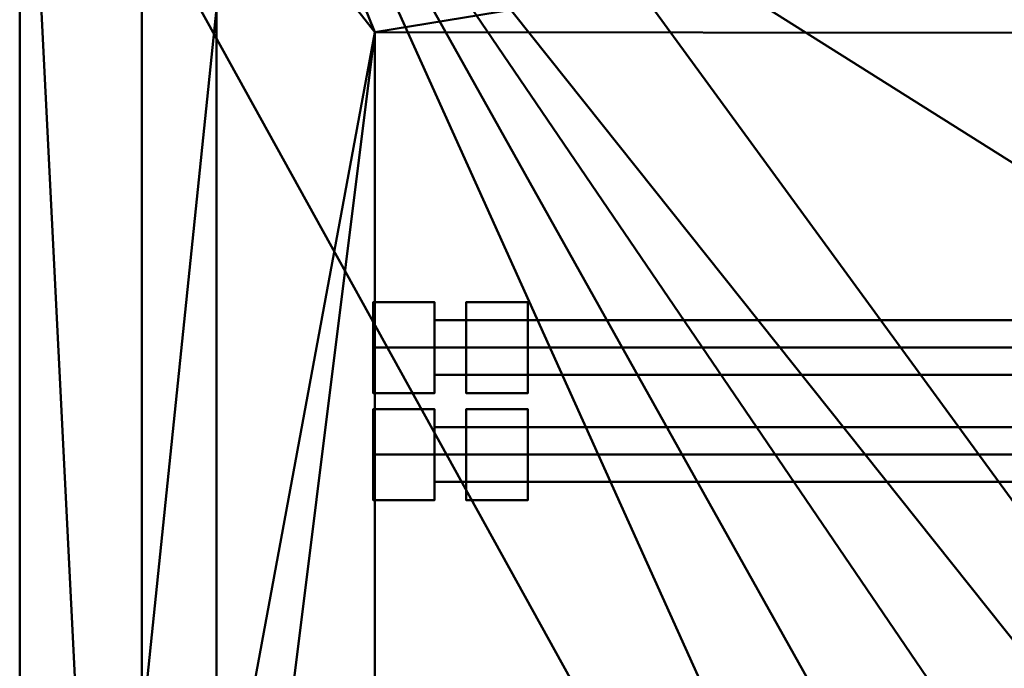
# Model space of a CAD drawing. Header units: millimetres. Extents: x -345 to 345, y -253 to 266.
# Tile 5 of 27: x -340 to -172, y 35 to 145. Entities that reach past the tile are written whole.
import ezdxf

# ---------------------------------------------------------------- set-up
doc = ezdxf.new("R2010")
doc.units = ezdxf.units.MM
doc.layers.add('A-GENM', color=13, linetype='Continuous', lineweight=30)
doc.layers.add('Q-SPCQ', color=91, linetype='Continuous', lineweight=30)

# ---------------------------------------------------------------- blocks, each defined once
blk = doc.blocks.new('Tige Inox - Tige Inox-571178-Vue 1')
at = {"layer": 'A-GENM', "lineweight": 40}
mesh = blk.add_polyface(dxfattribs=at)
corners = [(-263.97, 0, 7.91), (-263.97, 7.77, 3.42), (-263.97, 7.77, -5.55), (-263.97, 0, -10.04), (-263.97, 0, -1.06)]
mesh.append_faces([[corners[k] for k in face] for face in [(0, 1, 4)]], dxfattribs={"vtx1": -1})
mesh.append_faces([[corners[k] for k in face] for face in [(2, 3, 4, 1)]], dxfattribs={"vtx2": -1})
mesh = blk.add_polyface(dxfattribs=at)
corners = [(-253.47, 0, 7.91), (-253.47, 7.77, 3.42), (-253.47, 7.77, -5.55), (-253.47, 0, -10.04), (-263.97, 0, -10.04), (-263.97, 7.77, -5.55), (-263.97, 7.77, 3.42), (-263.97, 0, 7.91)]
mesh.append_faces([[corners[k] for k in face] for face in [(1, 6, 7, 0)]], dxfattribs={"vtx0": -1})
mesh.append_faces([[corners[k] for k in face] for face in [(2, 5, 6, 1)]], dxfattribs={"vtx0": -1, "vtx2": -1})
mesh.append_faces([[corners[k] for k in face] for face in [(3, 4, 5, 2)]], dxfattribs={"vtx2": -1})
mesh = blk.add_polyface(dxfattribs=at)
corners = [(-253.47, 0, 4.32), (-253.47, 4.66, 1.63), (-253.47, 4.66, -3.76), (-253.47, 0, -6.45), (-253.47, 0, -10.04), (-253.47, 7.77, -5.55), (-253.47, 7.77, 3.42), (-253.47, 0, 7.91)]
mesh.append_faces([[corners[k] for k in face] for face in [(5, 2, 3, 4)]], dxfattribs={"vtx0": -1})
mesh.append_faces([[corners[k] for k in face] for face in [(2, 5, 6, 1)]], dxfattribs={"vtx0": -1, "vtx2": -1})
mesh.append_faces([[corners[k] for k in face] for face in [(0, 1, 6, 7)]], dxfattribs={"vtx1": -1})
mesh = blk.add_polyface(dxfattribs=at)
corners = [(269.46, 0, 4.32), (269.46, 4.66, 1.63), (269.46, 4.66, -3.76), (269.46, 0, -6.45), (-253.47, 0, -6.45), (-253.47, 4.66, -3.76), (-253.47, 4.66, 1.63), (-253.47, 0, 4.32)]
mesh.append_faces([[corners[k] for k in face] for face in [(1, 6, 7, 0)]], dxfattribs={"vtx0": -1})
mesh.append_faces([[corners[k] for k in face] for face in [(2, 5, 6, 1)]], dxfattribs={"vtx0": -1, "vtx2": -1})
mesh.append_faces([[corners[k] for k in face] for face in [(3, 4, 5, 2)]], dxfattribs={"vtx2": -1})
mesh = blk.add_polyface(dxfattribs=at)
corners = [(-263.97, 0, -10.04), (-263.97, -7.77, -5.55), (-263.97, -7.77, 3.42), (-263.97, 0, 7.91), (-263.97, 0, -1.06)]
mesh.append_faces([[corners[k] for k in face] for face in [(2, 3, 4)]], dxfattribs={"vtx2": -1})
mesh.append_faces([[corners[k] for k in face] for face in [(4, 0, 1, 2)]], dxfattribs={"vtx3": -1})
mesh = blk.add_polyface(dxfattribs=at)
corners = [(-253.47, 0, -10.04), (-253.47, -7.77, -5.55), (-253.47, -7.77, 3.42), (-253.47, 0, 7.91), (-263.97, 0, 7.91), (-263.97, -7.77, 3.42), (-263.97, -7.77, -5.55), (-263.97, 0, -10.04)]
mesh.append_faces([[corners[k] for k in face] for face in [(1, 6, 7, 0)]], dxfattribs={"vtx0": -1})
mesh.append_faces([[corners[k] for k in face] for face in [(2, 5, 6, 1)]], dxfattribs={"vtx0": -1, "vtx2": -1})
mesh.append_faces([[corners[k] for k in face] for face in [(3, 4, 5, 2)]], dxfattribs={"vtx2": -1})
mesh = blk.add_polyface(dxfattribs=at)
corners = [(-253.47, 0, -6.45), (-253.47, -4.66, -3.76), (-253.47, -4.66, 1.63), (-253.47, 0, 4.32), (-253.47, 0, 7.91), (-253.47, -7.77, 3.42), (-253.47, -7.77, -5.55), (-253.47, 0, -10.04)]
mesh.append_faces([[corners[k] for k in face] for face in [(5, 6, 1, 2)]], dxfattribs={"vtx1": -1, "vtx3": -1})
mesh.append_faces([[corners[k] for k in face] for face in [(3, 4, 5, 2)]], dxfattribs={"vtx2": -1})
mesh.append_faces([[corners[k] for k in face] for face in [(6, 7, 0, 1)]], dxfattribs={"vtx3": -1})
mesh = blk.add_polyface(dxfattribs=at)
corners = [(269.46, 0, -6.45), (269.46, -4.66, -3.76), (269.46, -4.66, 1.63), (269.46, 0, 4.32), (-253.47, 0, 4.32), (-253.47, -4.66, 1.63), (-253.47, -4.66, -3.76), (-253.47, 0, -6.45)]
mesh.append_faces([[corners[k] for k in face] for face in [(1, 6, 7, 0)]], dxfattribs={"vtx0": -1})
mesh.append_faces([[corners[k] for k in face] for face in [(2, 5, 6, 1)]], dxfattribs={"vtx0": -1, "vtx2": -1})
mesh.append_faces([[corners[k] for k in face] for face in [(4, 5, 2, 3)]], dxfattribs={"vtx1": -1})
blk = doc.blocks.new('Tige Inox - Tige Inox-573462-Vue 1')
at = {"layer": 'A-GENM', "lineweight": 40}
mesh = blk.add_polyface(dxfattribs=at)
corners = [(269.46, 0, -10.04), (269.46, 0, -6.45), (269.46, 4.66, -3.76), (269.46, 4.66, 1.63), (269.46, 0, 4.32), (269.46, 0, 7.91), (269.46, 7.77, 3.42), (269.46, 7.77, -5.55)]
mesh.append_faces([[corners[k] for k in face] for face in [(6, 7, 2, 3)]], dxfattribs={"vtx1": -1, "vtx3": -1})
mesh.append_faces([[corners[k] for k in face] for face in [(4, 5, 6, 3)]], dxfattribs={"vtx2": -1})
mesh.append_faces([[corners[k] for k in face] for face in [(7, 0, 1, 2)]], dxfattribs={"vtx3": -1})
mesh = blk.add_polyface(dxfattribs=at)
corners = [(279.97, 0, -10.04), (269.46, 0, -10.04), (269.46, 7.77, -5.55), (269.46, 7.77, 3.42), (269.46, 0, 7.91), (279.97, 0, 7.91), (279.97, 7.77, 3.42), (279.97, 7.77, -5.55)]
mesh.append_faces([[corners[k] for k in face] for face in [(6, 3, 4, 5)]], dxfattribs={"vtx0": -1})
mesh.append_faces([[corners[k] for k in face] for face in [(3, 6, 7, 2)]], dxfattribs={"vtx0": -1, "vtx2": -1})
mesh.append_faces([[corners[k] for k in face] for face in [(0, 1, 2, 7)]], dxfattribs={"vtx2": -1})
mesh = blk.add_polyface(dxfattribs=at)
corners = [(279.97, 0, -1.06), (279.97, 0, -10.04), (279.97, 7.77, -5.55), (279.97, 7.77, 3.42), (279.97, 0, 7.91)]
mesh.append_faces([[corners[k] for k in face] for face in [(3, 4, 0)]], dxfattribs={"vtx2": -1})
mesh.append_faces([[corners[k] for k in face] for face in [(0, 1, 2, 3)]], dxfattribs={"vtx3": -1})
mesh = blk.add_polyface(dxfattribs=at)
corners = [(269.46, 0, -6.45), (-253.47, 0, -6.45), (-253.47, 4.66, -3.76), (-253.47, 4.66, 1.63), (-253.47, 0, 4.32), (269.46, 0, 4.32), (269.46, 4.66, 1.63), (269.46, 4.66, -3.76)]
mesh.append_faces([[corners[k] for k in face] for face in [(6, 3, 4, 5)]], dxfattribs={"vtx0": -1})
mesh.append_faces([[corners[k] for k in face] for face in [(1, 2, 7, 0)]], dxfattribs={"vtx1": -1})
mesh.append_faces([[corners[k] for k in face] for face in [(2, 3, 6, 7)]], dxfattribs={"vtx1": -1, "vtx3": -1})
mesh = blk.add_polyface(dxfattribs=at)
corners = [(269.46, 0, 4.32), (-253.47, 0, 4.32), (-253.47, -4.66, 1.63), (-253.47, -4.66, -3.76), (-253.47, 0, -6.45), (269.46, 0, -6.45), (269.46, -4.66, -3.76), (269.46, -4.66, 1.63)]
mesh.append_faces([[corners[k] for k in face] for face in [(1, 2, 7, 0)]], dxfattribs={"vtx1": -1})
mesh.append_faces([[corners[k] for k in face] for face in [(2, 3, 6, 7)]], dxfattribs={"vtx1": -1, "vtx3": -1})
mesh.append_faces([[corners[k] for k in face] for face in [(3, 4, 5, 6)]], dxfattribs={"vtx3": -1})
mesh = blk.add_polyface(dxfattribs=at)
corners = [(269.46, 0, 7.91), (269.46, 0, 4.32), (269.46, -4.66, 1.63), (269.46, -4.66, -3.76), (269.46, 0, -6.45), (269.46, 0, -10.04), (269.46, -7.77, -5.55), (269.46, -7.77, 3.42)]
mesh.append_faces([[corners[k] for k in face] for face in [(6, 3, 4, 5)]], dxfattribs={"vtx0": -1})
mesh.append_faces([[corners[k] for k in face] for face in [(3, 6, 7, 2)]], dxfattribs={"vtx0": -1, "vtx2": -1})
mesh.append_faces([[corners[k] for k in face] for face in [(1, 2, 7, 0)]], dxfattribs={"vtx1": -1})
mesh = blk.add_polyface(dxfattribs=at)
corners = [(279.97, 0, 7.91), (269.46, 0, 7.91), (269.46, -7.77, 3.42), (269.46, -7.77, -5.55), (269.46, 0, -10.04), (279.97, 0, -10.04), (279.97, -7.77, -5.55), (279.97, -7.77, 3.42)]
mesh.append_faces([[corners[k] for k in face] for face in [(6, 3, 4, 5)]], dxfattribs={"vtx0": -1})
mesh.append_faces([[corners[k] for k in face] for face in [(3, 6, 7, 2)]], dxfattribs={"vtx0": -1, "vtx2": -1})
mesh.append_faces([[corners[k] for k in face] for face in [(0, 1, 2, 7)]], dxfattribs={"vtx2": -1})
mesh = blk.add_polyface(dxfattribs=at)
corners = [(279.97, 0, -1.06), (279.97, 0, 7.91), (279.97, -7.77, 3.42), (279.97, -7.77, -5.55), (279.97, 0, -10.04)]
mesh.append_faces([[corners[k] for k in face] for face in [(1, 2, 0)]], dxfattribs={"vtx1": -1})
mesh.append_faces([[corners[k] for k in face] for face in [(3, 4, 0, 2)]], dxfattribs={"vtx2": -1})
blk = doc.blocks.new('CombinaisonGéomFamille_573596-Vue 1')
at = {"layer": 'Q-SPCQ', "lineweight": 40}
mesh = blk.add_polyface(dxfattribs=at)
corners = [(300.95, 241.51, 2182.39), (-300.95, 241.51, 2182.39), (-300.95, 202.93, 2182.39), (-340.31, 202.93, 2182.39), (-340.31, -177.81, 2182.39), (-300.31, -177.81, 2182.39), (-300.31, -219.35, 2182.39), (301.5, -219.35, 2182.39), (301.5, -176.07, 2182.39), (342.07, -176.07, 2182.39), (342.07, 208.61, 2182.39), (300.95, 208.61, 2182.39), (-91.67, -41.4, 2182.39), (-94.1, -59.87, 2182.39), (-101.23, -77.08, 2182.39), (-112.57, -91.86, 2182.39), (-127.34, -103.2, 2182.39), (-144.55, -110.33, 2182.39), (-163.02, -112.76, 2182.39), (-181.49, -110.33, 2182.39), (-198.7, -103.2, 2182.39), (-213.48, -91.86, 2182.39), (-224.82, -77.08, 2182.39), (-231.95, -59.87, 2182.39), (-234.38, -41.4, 2182.39), (-231.95, -22.94, 2182.39), (-224.82, -5.73, 2182.39), (-213.48, 9.05, 2182.39), (-198.7, 20.39, 2182.39), (-181.49, 27.52, 2182.39), (-163.02, 29.95, 2182.39), (-144.55, 27.52, 2182.39), (-127.34, 20.39, 2182.39), (-112.57, 9.05, 2182.39), (-101.23, -5.73, 2182.39), (-94.1, -22.94, 2182.39)]
mesh.append_faces([[corners[k] for k in face] for face in [(28, 2, 27), (20, 5, 19), (18, 6, 17)]], dxfattribs={"vtx0": -1, "vtx1": -1})
mesh.append_faces([[corners[k] for k in face] for face in [(2, 30, 31, 1), (1, 31, 32, 0), (14, 7, 8, 13), (8, 12, 13), (8, 35, 12), (7, 16, 17, 6), (6, 18, 19, 5), (5, 22, 23, 4), (5, 21, 22)]], dxfattribs={"vtx0": -1, "vtx2": -1})
mesh.append_faces([[corners[k] for k in face] for face in [(8, 10, 11, 35)]], dxfattribs={"vtx0": -1, "vtx2": -1, "vtx3": -1})
mesh.append_faces([[corners[k] for k in face] for face in [(34, 35, 11), (33, 34, 11), (15, 16, 7), (14, 15, 7), (28, 29, 2), (24, 25, 4), (29, 30, 2), (20, 21, 5), (23, 24, 4)]], dxfattribs={"vtx1": -1, "vtx2": -1})
mesh.append_faces([[corners[k] for k in face] for face in [(11, 0, 32, 33), (26, 27, 2, 3), (25, 26, 3, 4)]], dxfattribs={"vtx1": -1, "vtx3": -1})
mesh.append_faces([[corners[k] for k in face] for face in [(8, 9, 10)]], dxfattribs={"vtx2": -1})
mesh = blk.add_polyface(dxfattribs=at)
corners = [(300.95, 241.51, 1828.68), (300.95, 208.61, 1828.68), (342.07, 208.61, 1828.68), (342.07, -176.07, 1828.68), (301.5, -176.07, 1828.68), (301.5, -219.35, 1828.68), (-300.31, -219.35, 1828.68), (-300.31, -177.81, 1828.68), (-340.31, -177.81, 1828.68), (-340.31, 202.93, 1828.68), (-300.95, 202.93, 1828.68), (-300.95, 241.51, 1828.68)]
mesh.append_faces([[corners[k] for k in face] for face in [(1, 10, 11, 0), (4, 1, 2, 3)]], dxfattribs={"vtx0": -1})
mesh.append_faces([[corners[k] for k in face] for face in [(4, 10, 1)]], dxfattribs={"vtx0": -1, "vtx1": -1, "vtx2": -1})
mesh.append_faces([[corners[k] for k in face] for face in [(10, 4, 7, 8)]], dxfattribs={"vtx0": -1, "vtx1": -1, "vtx3": -1})
mesh.append_faces([[corners[k] for k in face] for face in [(9, 10, 8)]], dxfattribs={"vtx1": -1})
mesh.append_faces([[corners[k] for k in face] for face in [(5, 6, 7, 4)]], dxfattribs={"vtx2": -1})
mesh = blk.add_polyface(dxfattribs=at)
corners = [(-340.31, 202.93, 2182.39), (-340.31, 202.93, 1828.68), (-340.31, -177.81, 1828.68), (-340.31, -177.81, 2182.39)]
mesh.append_faces([[corners[k] for k in face] for face in [(0, 1, 2, 3)]])

msp = doc.modelspace()

# ---------------------------------------------------------------- block references
at = {"layer": 'A-GENM', "lineweight": 40}
for name, p in [('CombinaisonGéomFamille_573596-Vue 1', (0, 0)), ('Tige Inox - Tige Inox-571178-Vue 1', (-0.03, 89.39, 1470.5)), ('Tige Inox - Tige Inox-571178-Vue 1', (-0.03, 89.39, 1146.54)), ('Tige Inox - Tige Inox-571178-Vue 1', (-0.03, 71.12, 1632.97)), ('Tige Inox - Tige Inox-571178-Vue 1', (-0.03, 71.12, 888.87)), ('Tige Inox - Tige Inox-571178-Vue 1', (-0.03, 71.12, 780)), ('Tige Inox - Tige Inox-571178-Vue 1', (-0.03, 71.12, 674.45)), ('Tige Inox - Tige Inox-571178-Vue 1', (-0.03, 71.12, 562.57)), ('Tige Inox - Tige Inox-571178-Vue 1', (-0.03, 71.12, 457.41)), ('Tige Inox - Tige Inox-571178-Vue 1', (-0.03, 71.12, 348.89)), ('Tige Inox - Tige Inox-571178-Vue 1', (-0.03, 71.12, 244.69))]:
    msp.add_blockref(name, p, dxfattribs=at)
at = {"layer": 'A-GENM', "lineweight": 40, "rotation": 180}
for p in [(0.03, 89.39, 1470.5), (0.03, 89.39, 1146.54), (0.03, 71.12, 1632.97), (0.03, 71.12, 888.87), (0.03, 71.12, 780), (0.03, 71.12, 674.45), (0.03, 71.12, 562.57), (0.03, 71.12, 457.41), (0.03, 71.12, 348.89), (0.03, 71.12, 244.69)]:
    msp.add_blockref('Tige Inox - Tige Inox-573462-Vue 1', p, dxfattribs=at)

# ---------------------------------------------------------------- meshes
at = {"layer": 'Q-SPCQ', "lineweight": 40}
mesh = msp.add_polyface(dxfattribs=at)
corners = [(-279.61, -164.01, 1828.68), (-279.61, 143.23, 1828.68), (281.07, 142.69, 1828.68), (281.07, -164.01, 1828.68), (261.11, -164.01, 1828.68), (261.11, -175.44, 1828.68), (321.19, -175.44, 1828.68), (321.19, -184.34, 1828.68), (342.07, -184.34, 1828.68), (342.07, 220.5, 1828.68), (321.1, 241.48, 1828.68), (-319.33, 241.48, 1828.68), (-340.31, 220.5, 1828.68), (-340.31, -184.34, 1828.68), (-319.42, -184.34, 1828.68), (-319.42, -175.44, 1828.68), (-259.92, -175.44, 1828.68), (-259.92, -164.01, 1828.68)]
mesh.append_faces([[corners[k] for k in face] for face in [(0, 15, 16, 17)]], dxfattribs={"vtx0": -1})
mesh.append_faces([[corners[k] for k in face] for face in [(3, 6, 2)]], dxfattribs={"vtx0": -1, "vtx1": -1})
mesh.append_faces([[corners[k] for k in face] for face in [(13, 15, 1)]], dxfattribs={"vtx0": -1, "vtx1": -1, "vtx2": -1})
mesh.append_faces([[corners[k] for k in face] for face in [(2, 6, 8, 9)]], dxfattribs={"vtx0": -1, "vtx1": -1, "vtx3": -1})
mesh.append_faces([[corners[k] for k in face] for face in [(15, 0, 1), (2, 9, 10, 1)]], dxfattribs={"vtx0": -1, "vtx2": -1})
mesh.append_faces([[corners[k] for k in face] for face in [(1, 11, 12, 13)]], dxfattribs={"vtx0": -1, "vtx3": -1})
mesh.append_faces([[corners[k] for k in face] for face in [(7, 8, 6), (5, 6, 3, 4)]], dxfattribs={"vtx1": -1})
mesh.append_faces([[corners[k] for k in face] for face in [(10, 11, 1)]], dxfattribs={"vtx1": -1, "vtx2": -1})
mesh.append_faces([[corners[k] for k in face] for face in [(13, 14, 15)]], dxfattribs={"vtx2": -1})
mesh = msp.add_polyface(dxfattribs=at)
corners = [(-279.61, -164.01, 81.06), (-259.92, -164.01, 81.06), (-259.92, -175.44, 81.06), (-319.42, -175.44, 81.06), (-319.42, -184.34, 81.06), (-340.31, -184.34, 81.06), (-340.31, 220.5, 81.06), (-319.33, 241.48, 81.06), (321.1, 241.48, 81.06), (342.07, 220.5, 81.06), (342.07, -184.34, 81.06), (321.19, -184.34, 81.06), (321.19, -175.44, 81.06), (261.11, -175.44, 81.06), (261.11, -164.01, 81.06), (281.07, -164.01, 81.06), (281.07, 142.69, 81.06), (-279.61, 143.23, 81.06)]
mesh.append_faces([[corners[k] for k in face] for face in [(0, 3, 17)]], dxfattribs={"vtx0": -1, "vtx1": -1})
mesh.append_faces([[corners[k] for k in face] for face in [(12, 16, 10)]], dxfattribs={"vtx0": -1, "vtx1": -1, "vtx2": -1})
mesh.append_faces([[corners[k] for k in face] for face in [(12, 15, 16), (8, 16, 17)]], dxfattribs={"vtx0": -1, "vtx2": -1})
mesh.append_faces([[corners[k] for k in face] for face in [(16, 8, 9, 10), (17, 6, 7, 8)]], dxfattribs={"vtx0": -1, "vtx3": -1})
mesh.append_faces([[corners[k] for k in face] for face in [(5, 6, 17, 3)]], dxfattribs={"vtx1": -1, "vtx2": -1, "vtx3": -1})
mesh.append_faces([[corners[k] for k in face] for face in [(13, 14, 15, 12), (10, 11, 12), (3, 4, 5)]], dxfattribs={"vtx2": -1})
mesh.append_faces([[corners[k] for k in face] for face in [(0, 1, 2, 3)]], dxfattribs={"vtx3": -1})
mesh = msp.add_polyface(dxfattribs=at)
corners = [(-340.31, 220.5, 1828.68), (-340.31, 220.5, 81.06), (-340.31, -184.34, 81.06), (-340.31, -184.34, 1828.68)]
mesh.append_faces([[corners[k] for k in face] for face in [(0, 1, 2, 3)]])
mesh = msp.add_polyface(dxfattribs=at)
corners = [(-340.31, 220.5, 172.97), (-340.31, -195.31, 172.97), (-319.75, -215.87, 172.97), (318.92, -215.87, 172.97), (342.07, -192.72, 172.97), (342.07, 220.5, 172.97), (321.19, 220.5, 172.97), (321.19, -194.98, 172.97), (-319.42, -194.98, 172.97), (-319.42, 220.5, 172.97)]
mesh.append_faces([[corners[k] for k in face] for face in [(3, 7, 8, 2), (7, 3, 4)]], dxfattribs={"vtx0": -1, "vtx2": -1})
mesh.append_faces([[corners[k] for k in face] for face in [(9, 0, 8)]], dxfattribs={"vtx1": -1})
mesh.append_faces([[corners[k] for k in face] for face in [(1, 2, 8, 0)]], dxfattribs={"vtx1": -1, "vtx2": -1})
mesh.append_faces([[corners[k] for k in face] for face in [(4, 5, 6, 7)]], dxfattribs={"vtx3": -1})
mesh = msp.add_polyface(dxfattribs=at)
corners = [(-340.31, 220.5, 19.29), (-319.42, 220.5, 19.29), (-319.42, -194.98, 19.29), (321.19, -194.98, 19.29), (321.19, 220.5, 19.29), (342.07, 220.5, 19.29), (342.07, -192.72, 19.29), (318.92, -215.87, 19.29), (-319.75, -215.87, 19.29), (-340.31, -195.31, 19.29)]
mesh.append_faces([[corners[k] for k in face] for face in [(7, 3, 6)]], dxfattribs={"vtx0": -1, "vtx1": -1})
mesh.append_faces([[corners[k] for k in face] for face in [(2, 8, 9, 0)]], dxfattribs={"vtx0": -1, "vtx3": -1})
mesh.append_faces([[corners[k] for k in face] for face in [(1, 2, 0)]], dxfattribs={"vtx1": -1})
mesh.append_faces([[corners[k] for k in face] for face in [(2, 3, 7, 8)]], dxfattribs={"vtx1": -1, "vtx3": -1})
mesh.append_faces([[corners[k] for k in face] for face in [(4, 5, 6, 3)]], dxfattribs={"vtx2": -1})
mesh = msp.add_polyface(dxfattribs=at)
corners = [(-340.31, 220.5, 172.97), (-340.31, 220.5, 19.29), (-340.31, -195.31, 19.29), (-340.31, -195.31, 172.97)]
mesh.append_faces([[corners[k] for k in face] for face in [(0, 1, 2, 3)]])
mesh = msp.add_polyface(dxfattribs=at)
corners = [(-319.42, -194.98, 172.97), (-319.42, -194.98, 19.29), (-319.42, 220.5, 19.29), (-319.42, 220.5, 172.97)]
mesh.append_faces([[corners[k] for k in face] for face in [(0, 1, 2, 3)]])
mesh = msp.add_polyface(dxfattribs=at)
corners = [(-306.71, 221.04, 150.42), (-306.71, -207.26, 150.42), (308.12, -207.26, 150.42), (308.12, 221.04, 150.42)]
mesh.append_faces([[corners[k] for k in face] for face in [(0, 1, 2, 3)]])
mesh = msp.add_polyface(dxfattribs=at)
corners = [(308.12, -207.26, 146.21), (-306.71, -207.26, 146.21), (-306.71, 221.04, 146.21), (308.12, 221.04, 146.21)]
mesh.append_faces([[corners[k] for k in face] for face in [(0, 1, 2, 3)]])
mesh = msp.add_polyface(dxfattribs=at)
corners = [(-306.71, 221.04, 150.42), (-306.71, 221.04, 146.21), (-306.71, -207.26, 146.21), (-306.71, -207.26, 150.42)]
mesh.append_faces([[corners[k] for k in face] for face in [(0, 1, 2, 3)]])
mesh = msp.add_polyface(dxfattribs=at)
corners = [(-279.61, -164.01, 1828.68), (-279.61, -164.01, 81.06), (-279.61, 143.23, 81.06), (-279.61, 143.23, 1828.68)]
mesh.append_faces([[corners[k] for k in face] for face in [(0, 1, 2, 3)]])
mesh = msp.add_polyface(dxfattribs=at)
corners = [(-279.61, 143.23, 1828.68), (-279.61, 143.23, 81.06), (281.07, 142.69, 81.06), (281.07, 142.69, 1828.68)]
mesh.append_faces([[corners[k] for k in face] for face in [(0, 1, 2, 3)]])

doc.saveas('drawing.dxf')
